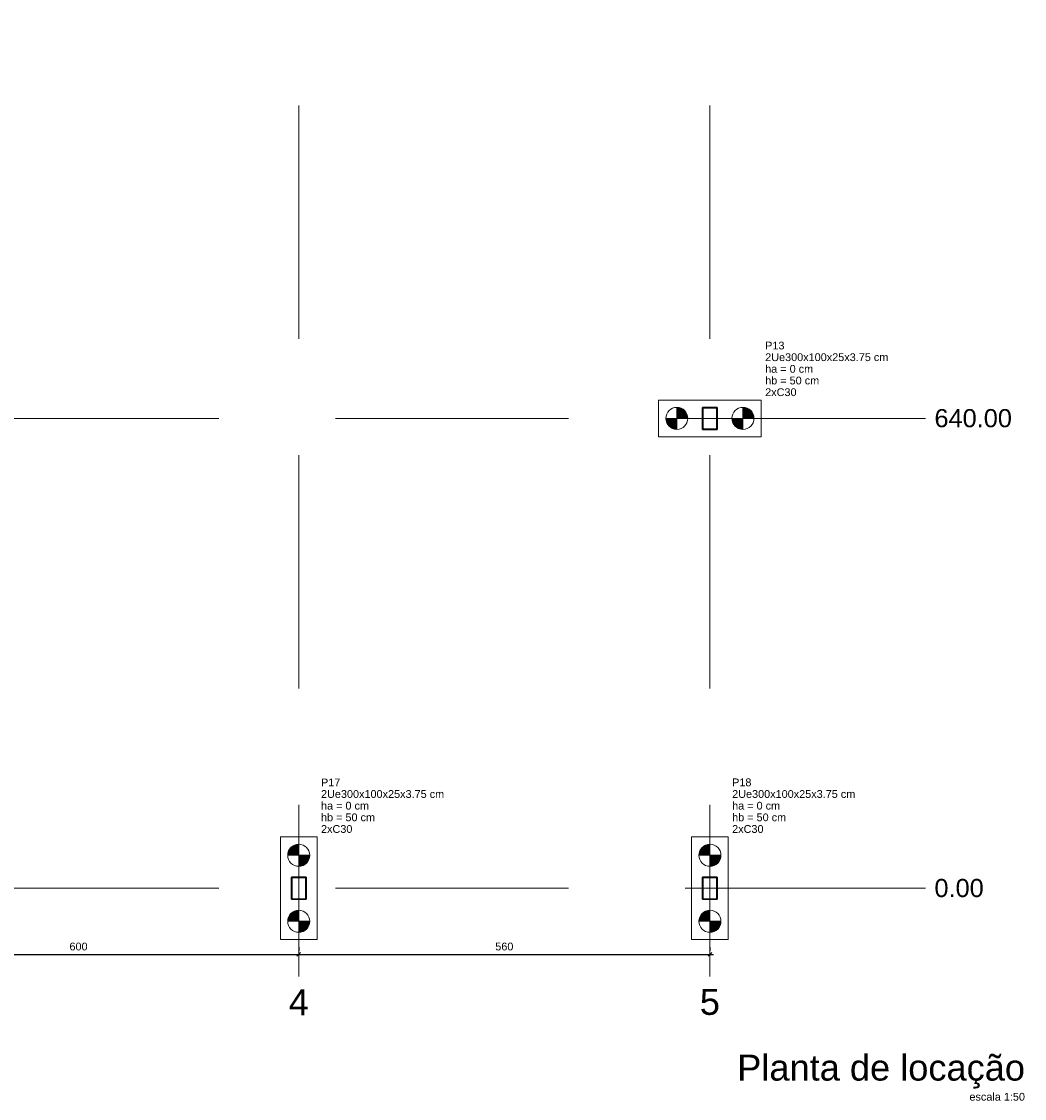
# Model space of a CAD drawing. Header units: millimetres. Extents: x 10789 to 19217, y 2620 to 5346.
# Tile 2 of 49: x 10820 to 10847, y 2895 to 2924. Entities that reach past the tile are written whole.
import ezdxf

# ---------------------------------------------------------------- set-up
doc = ezdxf.new("R2010")
doc.units = ezdxf.units.MM
doc.linetypes.add('DASHED2', pattern=[9.525, 6.35, -3.175])
doc.linetypes.add('DOT2', pattern=[3.175, 0, -3.175])
for name, color, linetype, lineweight in [('LC-Cotas', 4, 'Continuous', 5), ('LC-Eixos', 5, 'DASHED2', 5), ('LC-Estacas dos blocos', 252, 'Continuous', 5), ('LC-Hachuras dos pilares', 8, 'Continuous', 5), ('LC-Seção das fundações', 7, 'Continuous', 5), ('LC-Seção dos pilares', 4, 'Continuous', 30), ('LC-Textos', 7, 'Continuous', 20)]:
    doc.layers.add(name, color=color, linetype=linetype, lineweight=lineweight)
doc.styles.add('Arial', font='arial.ttf')
doc.styles.get("Standard").update_dxf_attribs({"font": 'arial.ttf'})
doc.dimstyles.new('UM_50.000000', dxfattribs={"dimtxt": 0.18, "dimasz": 0.2, "dimexe": 0.2, "dimexo": 0.5, "dimgap": 0, "dimtad": 1, "dimtih": 1, "dimtoh": 1, "dimlfac": 50, "dimzin": 0, "dimdsep": 46, "dimtxsty": 'Standard', "dimcen": 0.09, "dimdle": 0.2, "dimclrd": 256, "dimclre": 256, "dimclrt": 7, "dimazin": 0, "dimtfac": 1, "dimtofl": 0, "dimtmove": 0, "dimatfit": 3, "dimfxl": 1, "dimtolj": 1, "dimtzin": 0, "dimarcsym": 0})
pattern_1 = [(135, (10792.42775, 2900.38344), (-0.08838835, -0.08838835), [])]

# ---------------------------------------------------------------- blocks, each defined once
blk = doc.blocks.new('_Oblique')
at = {"color": 0, "linetype": 'ByBlock', "lineweight": -2}
blk.add_line((-0.5, -0.5), (0.5, 0.5), dxfattribs=at)
blk = doc.blocks.new('*D322')
at = {"layer": 'Defpoints', "color": 0, "transparency": 16777216}
for p in [(10815.628, 2898.583), (10827.628, 2898.583), (10827.628, 2898.583)]:
    blk.add_point(p, dxfattribs=at)
at = {"layer": 'LC-Cotas', "lineweight": -2, "transparency": 16777216}
for p, q in [((10815.628, 2898.783), (10815.628, 2898.683)), ((10827.628, 2898.783), (10827.628, 2898.683)), ((10815.528, 2898.583), (10827.728, 2898.583))]:
    blk.add_line(p, q, dxfattribs=at)
at = {"layer": 'LC-Cotas', "lineweight": -2, "transparency": 16777216, "xscale": 0.1, "yscale": 0.1, "zscale": 0.1, "rotation": 180}
blk.add_blockref('_Oblique', (10815.628, 2898.583), dxfattribs=at)
at = {"layer": 'LC-Cotas', "lineweight": -2, "transparency": 16777216, "xscale": 0.1, "yscale": 0.1, "zscale": 0.1}
blk.add_blockref('_Oblique', (10827.628, 2898.583), dxfattribs=at)
at = {"layer": 'LC-Cotas', "transparency": 16777216, "insert": (10821.628, 2898.795), "char_height": 0.2118, "attachment_point": 5, "rotation": 0.0057, "style": 'Arial'}
blk.add_mtext('\\A1;600', dxfattribs=at)
blk = doc.blocks.new('*D323')
at = {"layer": 'Defpoints', "color": 0, "transparency": 16777216}
for p in [(10827.628, 2898.583), (10838.828, 2898.583), (10838.828, 2898.583)]:
    blk.add_point(p, dxfattribs=at)
at = {"layer": 'LC-Cotas', "lineweight": -2, "transparency": 16777216}
for p, q in [((10827.628, 2898.783), (10827.628, 2898.683)), ((10838.828, 2898.783), (10838.828, 2898.683)), ((10827.528, 2898.583), (10838.928, 2898.583))]:
    blk.add_line(p, q, dxfattribs=at)
at = {"layer": 'LC-Cotas', "lineweight": -2, "transparency": 16777216, "xscale": 0.1, "yscale": 0.1, "zscale": 0.1, "rotation": 180}
blk.add_blockref('_Oblique', (10827.628, 2898.583), dxfattribs=at)
at = {"layer": 'LC-Cotas', "lineweight": -2, "transparency": 16777216, "xscale": 0.1, "yscale": 0.1, "zscale": 0.1}
blk.add_blockref('_Oblique', (10838.828, 2898.583), dxfattribs=at)
at = {"layer": 'LC-Cotas', "transparency": 16777216, "insert": (10833.228, 2898.795), "char_height": 0.2118, "attachment_point": 5, "rotation": 0.0057, "style": 'Arial'}
blk.add_mtext('\\A1;560', dxfattribs=at)

msp = doc.modelspace()

# ---------------------------------------------------------------- hatches: boundary and pattern name
at = {"layer": 'LC-Estacas dos blocos', "linetype": 'Continuous'}
for points in [[(10838.21753, 2913.26109), (10838.18756, 2913.33344), (10838.13989, 2913.39558), (10838.07775, 2913.44325), (10838.0054, 2913.47322), (10837.92775, 2913.48344), (10837.92775, 2913.18344), (10838.22775, 2913.18344), (10838.21753, 2913.26109)], [(10840.01753, 2913.26109), (10839.98756, 2913.33344), (10839.93989, 2913.39558), (10839.87775, 2913.44325), (10839.8054, 2913.47322), (10839.72775, 2913.48344), (10839.72775, 2913.18344), (10840.02775, 2913.18344), (10840.01753, 2913.26109)], [(10837.85011, 2912.89367), (10837.92775, 2912.88344), (10837.92775, 2913.18344), (10837.62775, 2913.18344), (10837.63798, 2913.1058), (10837.66795, 2913.03344), (10837.71562, 2912.97131), (10837.77775, 2912.92364), (10837.85011, 2912.89367)], [(10839.65011, 2912.89367), (10839.72775, 2912.88344), (10839.72775, 2913.18344), (10839.42775, 2913.18344), (10839.43798, 2913.1058), (10839.46795, 2913.03344), (10839.51562, 2912.97131), (10839.57775, 2912.92364), (10839.65011, 2912.89367)], [(10827.32775, 2901.28344), (10827.62775, 2901.28344), (10827.62775, 2901.58344), (10827.55011, 2901.57322), (10827.47775, 2901.54325), (10827.41562, 2901.49558), (10827.36795, 2901.43344), (10827.33798, 2901.36109), (10827.32775, 2901.28344)], [(10838.52775, 2901.28344), (10838.82775, 2901.28344), (10838.82775, 2901.58344), (10838.75011, 2901.57322), (10838.67775, 2901.54325), (10838.61562, 2901.49558), (10838.56795, 2901.43344), (10838.53798, 2901.36109), (10838.52775, 2901.28344)], [(10827.83989, 2901.07131), (10827.88756, 2901.13344), (10827.91753, 2901.2058), (10827.92775, 2901.28344), (10827.62775, 2901.28344), (10827.62775, 2900.98344), (10827.7054, 2900.99367), (10827.77775, 2901.02364), (10827.83989, 2901.07131)], [(10839.03989, 2901.07131), (10839.08756, 2901.13344), (10839.11753, 2901.2058), (10839.12775, 2901.28344), (10838.82775, 2901.28344), (10838.82775, 2900.98344), (10838.9054, 2900.99367), (10838.97775, 2901.02364), (10839.03989, 2901.07131)], [(10827.32775, 2899.48344), (10827.62775, 2899.48344), (10827.62775, 2899.78344), (10827.55011, 2899.77322), (10827.47775, 2899.74325), (10827.41562, 2899.69558), (10827.36795, 2899.63344), (10827.33798, 2899.56109), (10827.32775, 2899.48344)], [(10838.52775, 2899.48344), (10838.82775, 2899.48344), (10838.82775, 2899.78344), (10838.75011, 2899.77322), (10838.67775, 2899.74325), (10838.61562, 2899.69558), (10838.56795, 2899.63344), (10838.53798, 2899.56109), (10838.52775, 2899.48344)], [(10827.83989, 2899.27131), (10827.88756, 2899.33344), (10827.91753, 2899.4058), (10827.92775, 2899.48344), (10827.62775, 2899.48344), (10827.62775, 2899.18344), (10827.7054, 2899.19367), (10827.77775, 2899.22364), (10827.83989, 2899.27131)], [(10839.03989, 2899.27131), (10839.08756, 2899.33344), (10839.11753, 2899.4058), (10839.12775, 2899.48344), (10838.82775, 2899.48344), (10838.82775, 2899.18344), (10838.9054, 2899.19367), (10838.97775, 2899.22364), (10839.03989, 2899.27131)]]:
    msp.add_hatch(color=256, dxfattribs=at).paths.add_polyline_path(points)
at = {"layer": 'LC-Hachuras dos pilares', "linetype": 'Continuous'}
h = msp.add_hatch(dxfattribs=at)
h.set_pattern_fill('ANSI31', color=256, angle=90, style=0)
h.set_pattern_definition(pattern_1)
h.paths.add_polyline_path([(10839.02025, 2913.48344), (10839.02143, 2913.48335), (10839.02257, 2913.48308), (10839.02366, 2913.48263), (10839.02466, 2913.48201), (10839.02556, 2913.48125), (10839.02632, 2913.48035), (10839.02694, 2913.47935), (10839.02739, 2913.47826), (10839.02766, 2913.47712), (10839.02775, 2913.47594), (10839.02775, 2912.89094), (10839.02766, 2912.88977), (10839.02739, 2912.88863), (10839.02694, 2912.88754), (10839.02632, 2912.88653), (10839.02556, 2912.88564), (10839.02466, 2912.88488), (10839.02366, 2912.88426), (10839.02257, 2912.88381), (10839.02143, 2912.88354), (10839.02025, 2912.88344), (10838.63525, 2912.88344), (10838.63408, 2912.88354), (10838.63294, 2912.88381), (10838.63185, 2912.88426), (10838.63085, 2912.88488), (10838.62995, 2912.88564), (10838.62919, 2912.88653), (10838.62857, 2912.88754), (10838.62812, 2912.88863), (10838.62785, 2912.88977), (10838.62775, 2912.89094), (10838.62775, 2913.47594), (10838.62785, 2913.47712), (10838.62812, 2913.47826), (10838.62857, 2913.47935), (10838.62919, 2913.48035), (10838.62995, 2913.48125), (10838.63085, 2913.48201), (10838.63185, 2913.48263), (10838.63294, 2913.48308), (10838.63408, 2913.48335), (10838.63525, 2913.48344), (10839.02025, 2913.48344)])
h.paths.add_polyline_path([(10839.01275, 2913.47594), (10839.01393, 2913.47585), (10839.01507, 2913.47558), (10839.01616, 2913.47513), (10839.01716, 2913.47451), (10839.01806, 2913.47375), (10839.01882, 2913.47285), (10839.01944, 2913.47185), (10839.01989, 2913.47076), (10839.02016, 2913.46962), (10839.02025, 2913.46844), (10839.02025, 2912.89844), (10839.02016, 2912.89727), (10839.01989, 2912.89613), (10839.01944, 2912.89504), (10839.01882, 2912.89403), (10839.01806, 2912.89314), (10839.01716, 2912.89238), (10839.01616, 2912.89176), (10839.01507, 2912.89131), (10839.01393, 2912.89104), (10839.01275, 2912.89094), (10838.64275, 2912.89094), (10838.64158, 2912.89104), (10838.64044, 2912.89131), (10838.63935, 2912.89176), (10838.63835, 2912.89238), (10838.63745, 2912.89314), (10838.63669, 2912.89403), (10838.63607, 2912.89504), (10838.63562, 2912.89613), (10838.63535, 2912.89727), (10838.63525, 2912.89844), (10838.63525, 2913.46844), (10838.63535, 2913.46962), (10838.63562, 2913.47076), (10838.63607, 2913.47185), (10838.63669, 2913.47285), (10838.63745, 2913.47375), (10838.63835, 2913.47451), (10838.63935, 2913.47513), (10838.64044, 2913.47558), (10838.64158, 2913.47585), (10838.64275, 2913.47594), (10839.01275, 2913.47594)], flags=0)
h = msp.add_hatch(dxfattribs=at)
h.set_pattern_fill('ANSI31', color=256, angle=90, style=0)
h.set_pattern_definition(pattern_1)
h.paths.add_polyline_path([(10827.82025, 2900.68344), (10827.82143, 2900.68335), (10827.82257, 2900.68308), (10827.82366, 2900.68263), (10827.82466, 2900.68201), (10827.82556, 2900.68125), (10827.82632, 2900.68035), (10827.82694, 2900.67935), (10827.82739, 2900.67826), (10827.82766, 2900.67712), (10827.82775, 2900.67594), (10827.82775, 2900.09094), (10827.82766, 2900.08977), (10827.82739, 2900.08863), (10827.82694, 2900.08754), (10827.82632, 2900.08653), (10827.82556, 2900.08564), (10827.82466, 2900.08488), (10827.82366, 2900.08426), (10827.82257, 2900.08381), (10827.82143, 2900.08354), (10827.82025, 2900.08344), (10827.43525, 2900.08344), (10827.43408, 2900.08354), (10827.43294, 2900.08381), (10827.43185, 2900.08426), (10827.43085, 2900.08488), (10827.42995, 2900.08564), (10827.42919, 2900.08653), (10827.42857, 2900.08754), (10827.42812, 2900.08863), (10827.42785, 2900.08977), (10827.42775, 2900.09094), (10827.42775, 2900.67594), (10827.42785, 2900.67712), (10827.42812, 2900.67826), (10827.42857, 2900.67935), (10827.42919, 2900.68035), (10827.42995, 2900.68125), (10827.43085, 2900.68201), (10827.43185, 2900.68263), (10827.43294, 2900.68308), (10827.43408, 2900.68335), (10827.43525, 2900.68344), (10827.82025, 2900.68344)])
h.paths.add_polyline_path([(10827.81275, 2900.67594), (10827.81393, 2900.67585), (10827.81507, 2900.67558), (10827.81616, 2900.67513), (10827.81716, 2900.67451), (10827.81806, 2900.67375), (10827.81882, 2900.67285), (10827.81944, 2900.67185), (10827.81989, 2900.67076), (10827.82016, 2900.66962), (10827.82025, 2900.66844), (10827.82025, 2900.09844), (10827.82016, 2900.09727), (10827.81989, 2900.09613), (10827.81944, 2900.09504), (10827.81882, 2900.09403), (10827.81806, 2900.09314), (10827.81716, 2900.09238), (10827.81616, 2900.09176), (10827.81507, 2900.09131), (10827.81393, 2900.09104), (10827.81275, 2900.09094), (10827.44275, 2900.09094), (10827.44158, 2900.09104), (10827.44044, 2900.09131), (10827.43935, 2900.09176), (10827.43835, 2900.09238), (10827.43745, 2900.09314), (10827.43669, 2900.09403), (10827.43607, 2900.09504), (10827.43562, 2900.09613), (10827.43535, 2900.09727), (10827.43525, 2900.09844), (10827.43525, 2900.66844), (10827.43535, 2900.66962), (10827.43562, 2900.67076), (10827.43607, 2900.67185), (10827.43669, 2900.67285), (10827.43745, 2900.67375), (10827.43835, 2900.67451), (10827.43935, 2900.67513), (10827.44044, 2900.67558), (10827.44158, 2900.67585), (10827.44275, 2900.67594), (10827.81275, 2900.67594)], flags=0)
h = msp.add_hatch(dxfattribs=at)
h.set_pattern_fill('ANSI31', color=256, angle=90, style=0)
h.set_pattern_definition(pattern_1)
h.paths.add_polyline_path([(10839.02025, 2900.68344), (10839.02143, 2900.68335), (10839.02257, 2900.68308), (10839.02366, 2900.68263), (10839.02466, 2900.68201), (10839.02556, 2900.68125), (10839.02632, 2900.68035), (10839.02694, 2900.67935), (10839.02739, 2900.67826), (10839.02766, 2900.67712), (10839.02775, 2900.67594), (10839.02775, 2900.09094), (10839.02766, 2900.08977), (10839.02739, 2900.08863), (10839.02694, 2900.08754), (10839.02632, 2900.08653), (10839.02556, 2900.08564), (10839.02466, 2900.08488), (10839.02366, 2900.08426), (10839.02257, 2900.08381), (10839.02143, 2900.08354), (10839.02025, 2900.08344), (10838.63525, 2900.08344), (10838.63408, 2900.08354), (10838.63294, 2900.08381), (10838.63185, 2900.08426), (10838.63085, 2900.08488), (10838.62995, 2900.08564), (10838.62919, 2900.08653), (10838.62857, 2900.08754), (10838.62812, 2900.08863), (10838.62785, 2900.08977), (10838.62775, 2900.09094), (10838.62775, 2900.67594), (10838.62785, 2900.67712), (10838.62812, 2900.67826), (10838.62857, 2900.67935), (10838.62919, 2900.68035), (10838.62995, 2900.68125), (10838.63085, 2900.68201), (10838.63185, 2900.68263), (10838.63294, 2900.68308), (10838.63408, 2900.68335), (10838.63525, 2900.68344), (10839.02025, 2900.68344)])
h.paths.add_polyline_path([(10839.01275, 2900.67594), (10839.01393, 2900.67585), (10839.01507, 2900.67558), (10839.01616, 2900.67513), (10839.01716, 2900.67451), (10839.01806, 2900.67375), (10839.01882, 2900.67285), (10839.01944, 2900.67185), (10839.01989, 2900.67076), (10839.02016, 2900.66962), (10839.02025, 2900.66844), (10839.02025, 2900.09844), (10839.02016, 2900.09727), (10839.01989, 2900.09613), (10839.01944, 2900.09504), (10839.01882, 2900.09403), (10839.01806, 2900.09314), (10839.01716, 2900.09238), (10839.01616, 2900.09176), (10839.01507, 2900.09131), (10839.01393, 2900.09104), (10839.01275, 2900.09094), (10838.64275, 2900.09094), (10838.64158, 2900.09104), (10838.64044, 2900.09131), (10838.63935, 2900.09176), (10838.63835, 2900.09238), (10838.63745, 2900.09314), (10838.63669, 2900.09403), (10838.63607, 2900.09504), (10838.63562, 2900.09613), (10838.63535, 2900.09727), (10838.63525, 2900.09844), (10838.63525, 2900.66844), (10838.63535, 2900.66962), (10838.63562, 2900.67076), (10838.63607, 2900.67185), (10838.63669, 2900.67285), (10838.63745, 2900.67375), (10838.63835, 2900.67451), (10838.63935, 2900.67513), (10838.64044, 2900.67558), (10838.64158, 2900.67585), (10838.64275, 2900.67594), (10839.01275, 2900.67594)], flags=0)

# ---------------------------------------------------------------- linework, layer by layer
at = {"layer": 'LC-Eixos'}
for p, q in [((10827.62775, 2950.27894), (10827.62775, 2898.48344)), ((10838.82775, 2950.27894), (10838.82775, 2898.48344)), ((10790.52775, 2913.18344), (10844.19778, 2913.18344)), ((10844.19778, 2913.18344), (10844.69778, 2913.18344)), ((10790.52775, 2900.38344), (10844.19778, 2900.38344)), ((10844.19778, 2900.38344), (10844.69778, 2900.38344)), ((10827.62775, 2897.98344), (10827.62775, 2898.48344)), ((10838.82775, 2897.98344), (10838.82775, 2898.48344))]:
    msp.add_line(p, q, dxfattribs=at)
at = {"layer": 'LC-Estacas dos blocos'}
for p, q in [((10837.92775, 2912.88344), (10837.92775, 2913.48344)), ((10839.72775, 2912.88344), (10839.72775, 2913.48344)), ((10837.62775, 2913.18344), (10838.22775, 2913.18344)), ((10839.42775, 2913.18344), (10840.02775, 2913.18344)), ((10827.62775, 2900.98344), (10827.62775, 2901.58344)), ((10838.82775, 2900.98344), (10838.82775, 2901.58344)), ((10827.92775, 2901.28344), (10827.32775, 2901.28344)), ((10839.12775, 2901.28344), (10838.52775, 2901.28344)), ((10827.62775, 2899.18344), (10827.62775, 2899.78344)), ((10838.82775, 2899.18344), (10838.82775, 2899.78344)), ((10827.92775, 2899.48344), (10827.32775, 2899.48344)), ((10839.12775, 2899.48344), (10838.52775, 2899.48344))]:
    msp.add_line(p, q, dxfattribs=at)
for centre in [(10837.92775, 2913.18344), (10839.72775, 2913.18344), (10827.62775, 2901.28344), (10838.82775, 2901.28344), (10827.62775, 2899.48344), (10838.82775, 2899.48344)]:
    msp.add_circle(centre, 0.3, dxfattribs=at)
at = {"layer": 'LC-Seção das fundações'}
for points in [[(10837.42775, 2913.68344), (10837.42775, 2912.68344), (10840.22775, 2912.68344), (10840.22775, 2913.68344), (10837.42775, 2913.68344)], [(10827.12775, 2898.98344), (10828.12775, 2898.98344), (10828.12775, 2901.78344), (10827.12775, 2901.78344), (10827.12775, 2898.98344)], [(10838.32775, 2898.98344), (10839.32775, 2898.98344), (10839.32775, 2901.78344), (10838.32775, 2901.78344), (10838.32775, 2898.98344)]]:
    msp.add_lwpolyline(points, close=True, dxfattribs=at)
at = {"layer": 'LC-Seção dos pilares'}
for points in [[(10839.02025, 2913.48344), (10839.02143, 2913.48335), (10839.02257, 2913.48308), (10839.02366, 2913.48263), (10839.02466, 2913.48201), (10839.02556, 2913.48125), (10839.02632, 2913.48035), (10839.02694, 2913.47935), (10839.02739, 2913.47826), (10839.02766, 2913.47712), (10839.02775, 2913.47594), (10839.02775, 2912.89094), (10839.02766, 2912.88977), (10839.02739, 2912.88863), (10839.02694, 2912.88754), (10839.02632, 2912.88653), (10839.02556, 2912.88564), (10839.02466, 2912.88488), (10839.02366, 2912.88426), (10839.02257, 2912.88381), (10839.02143, 2912.88354), (10839.02025, 2912.88344), (10838.63525, 2912.88344), (10838.63408, 2912.88354), (10838.63294, 2912.88381), (10838.63185, 2912.88426), (10838.63085, 2912.88488), (10838.62995, 2912.88564), (10838.62919, 2912.88653), (10838.62857, 2912.88754), (10838.62812, 2912.88863), (10838.62785, 2912.88977), (10838.62775, 2912.89094), (10838.62775, 2913.47594), (10838.62785, 2913.47712), (10838.62812, 2913.47826), (10838.62857, 2913.47935), (10838.62919, 2913.48035), (10838.62995, 2913.48125), (10838.63085, 2913.48201), (10838.63185, 2913.48263), (10838.63294, 2913.48308), (10838.63408, 2913.48335), (10838.63525, 2913.48344), (10839.02025, 2913.48344)], [(10839.01275, 2913.47594), (10839.01393, 2913.47585), (10839.01507, 2913.47558), (10839.01616, 2913.47513), (10839.01716, 2913.47451), (10839.01806, 2913.47375), (10839.01882, 2913.47285), (10839.01944, 2913.47185), (10839.01989, 2913.47076), (10839.02016, 2913.46962), (10839.02025, 2913.46844), (10839.02025, 2912.89844), (10839.02016, 2912.89727), (10839.01989, 2912.89613), (10839.01944, 2912.89504), (10839.01882, 2912.89403), (10839.01806, 2912.89314), (10839.01716, 2912.89238), (10839.01616, 2912.89176), (10839.01507, 2912.89131), (10839.01393, 2912.89104), (10839.01275, 2912.89094), (10838.64275, 2912.89094), (10838.64158, 2912.89104), (10838.64044, 2912.89131), (10838.63935, 2912.89176), (10838.63835, 2912.89238), (10838.63745, 2912.89314), (10838.63669, 2912.89403), (10838.63607, 2912.89504), (10838.63562, 2912.89613), (10838.63535, 2912.89727), (10838.63525, 2912.89844), (10838.63525, 2913.46844), (10838.63535, 2913.46962), (10838.63562, 2913.47076), (10838.63607, 2913.47185), (10838.63669, 2913.47285), (10838.63745, 2913.47375), (10838.63835, 2913.47451), (10838.63935, 2913.47513), (10838.64044, 2913.47558), (10838.64158, 2913.47585), (10838.64275, 2913.47594), (10839.01275, 2913.47594)], [(10827.82025, 2900.68344), (10827.82143, 2900.68335), (10827.82257, 2900.68308), (10827.82366, 2900.68263), (10827.82466, 2900.68201), (10827.82556, 2900.68125), (10827.82632, 2900.68035), (10827.82694, 2900.67935), (10827.82739, 2900.67826), (10827.82766, 2900.67712), (10827.82775, 2900.67594), (10827.82775, 2900.09094), (10827.82766, 2900.08977), (10827.82739, 2900.08863), (10827.82694, 2900.08754), (10827.82632, 2900.08653), (10827.82556, 2900.08564), (10827.82466, 2900.08488), (10827.82366, 2900.08426), (10827.82257, 2900.08381), (10827.82143, 2900.08354), (10827.82025, 2900.08344), (10827.43525, 2900.08344), (10827.43408, 2900.08354), (10827.43294, 2900.08381), (10827.43185, 2900.08426), (10827.43085, 2900.08488), (10827.42995, 2900.08564), (10827.42919, 2900.08653), (10827.42857, 2900.08754), (10827.42812, 2900.08863), (10827.42785, 2900.08977), (10827.42775, 2900.09094), (10827.42775, 2900.67594), (10827.42785, 2900.67712), (10827.42812, 2900.67826), (10827.42857, 2900.67935), (10827.42919, 2900.68035), (10827.42995, 2900.68125), (10827.43085, 2900.68201), (10827.43185, 2900.68263), (10827.43294, 2900.68308), (10827.43408, 2900.68335), (10827.43525, 2900.68344), (10827.82025, 2900.68344)], [(10827.81275, 2900.67594), (10827.81393, 2900.67585), (10827.81507, 2900.67558), (10827.81616, 2900.67513), (10827.81716, 2900.67451), (10827.81806, 2900.67375), (10827.81882, 2900.67285), (10827.81944, 2900.67185), (10827.81989, 2900.67076), (10827.82016, 2900.66962), (10827.82025, 2900.66844), (10827.82025, 2900.09844), (10827.82016, 2900.09727), (10827.81989, 2900.09613), (10827.81944, 2900.09504), (10827.81882, 2900.09403), (10827.81806, 2900.09314), (10827.81716, 2900.09238), (10827.81616, 2900.09176), (10827.81507, 2900.09131), (10827.81393, 2900.09104), (10827.81275, 2900.09094), (10827.44275, 2900.09094), (10827.44158, 2900.09104), (10827.44044, 2900.09131), (10827.43935, 2900.09176), (10827.43835, 2900.09238), (10827.43745, 2900.09314), (10827.43669, 2900.09403), (10827.43607, 2900.09504), (10827.43562, 2900.09613), (10827.43535, 2900.09727), (10827.43525, 2900.09844), (10827.43525, 2900.66844), (10827.43535, 2900.66962), (10827.43562, 2900.67076), (10827.43607, 2900.67185), (10827.43669, 2900.67285), (10827.43745, 2900.67375), (10827.43835, 2900.67451), (10827.43935, 2900.67513), (10827.44044, 2900.67558), (10827.44158, 2900.67585), (10827.44275, 2900.67594), (10827.81275, 2900.67594)], [(10839.02025, 2900.68344), (10839.02143, 2900.68335), (10839.02257, 2900.68308), (10839.02366, 2900.68263), (10839.02466, 2900.68201), (10839.02556, 2900.68125), (10839.02632, 2900.68035), (10839.02694, 2900.67935), (10839.02739, 2900.67826), (10839.02766, 2900.67712), (10839.02775, 2900.67594), (10839.02775, 2900.09094), (10839.02766, 2900.08977), (10839.02739, 2900.08863), (10839.02694, 2900.08754), (10839.02632, 2900.08653), (10839.02556, 2900.08564), (10839.02466, 2900.08488), (10839.02366, 2900.08426), (10839.02257, 2900.08381), (10839.02143, 2900.08354), (10839.02025, 2900.08344), (10838.63525, 2900.08344), (10838.63408, 2900.08354), (10838.63294, 2900.08381), (10838.63185, 2900.08426), (10838.63085, 2900.08488), (10838.62995, 2900.08564), (10838.62919, 2900.08653), (10838.62857, 2900.08754), (10838.62812, 2900.08863), (10838.62785, 2900.08977), (10838.62775, 2900.09094), (10838.62775, 2900.67594), (10838.62785, 2900.67712), (10838.62812, 2900.67826), (10838.62857, 2900.67935), (10838.62919, 2900.68035), (10838.62995, 2900.68125), (10838.63085, 2900.68201), (10838.63185, 2900.68263), (10838.63294, 2900.68308), (10838.63408, 2900.68335), (10838.63525, 2900.68344), (10839.02025, 2900.68344)], [(10839.01275, 2900.67594), (10839.01393, 2900.67585), (10839.01507, 2900.67558), (10839.01616, 2900.67513), (10839.01716, 2900.67451), (10839.01806, 2900.67375), (10839.01882, 2900.67285), (10839.01944, 2900.67185), (10839.01989, 2900.67076), (10839.02016, 2900.66962), (10839.02025, 2900.66844), (10839.02025, 2900.09844), (10839.02016, 2900.09727), (10839.01989, 2900.09613), (10839.01944, 2900.09504), (10839.01882, 2900.09403), (10839.01806, 2900.09314), (10839.01716, 2900.09238), (10839.01616, 2900.09176), (10839.01507, 2900.09131), (10839.01393, 2900.09104), (10839.01275, 2900.09094), (10838.64275, 2900.09094), (10838.64158, 2900.09104), (10838.64044, 2900.09131), (10838.63935, 2900.09176), (10838.63835, 2900.09238), (10838.63745, 2900.09314), (10838.63669, 2900.09403), (10838.63607, 2900.09504), (10838.63562, 2900.09613), (10838.63535, 2900.09727), (10838.63525, 2900.09844), (10838.63525, 2900.66844), (10838.63535, 2900.66962), (10838.63562, 2900.67076), (10838.63607, 2900.67185), (10838.63669, 2900.67285), (10838.63745, 2900.67375), (10838.63835, 2900.67451), (10838.63935, 2900.67513), (10838.64044, 2900.67558), (10838.64158, 2900.67585), (10838.64275, 2900.67594), (10839.01275, 2900.67594)]]:
    msp.add_lwpolyline(points, close=True, dxfattribs=at)
at = {"layer": 'LC-Seção dos pilares', "linetype": 'DOT2', "ltscale": 0.05}
for points in [[(10838.62775, 2912.88344), (10839.02775, 2912.88344), (10839.02775, 2913.48344), (10838.62775, 2913.48344), (10838.62775, 2912.88344)], [(10827.42775, 2900.08344), (10827.82775, 2900.08344), (10827.82775, 2900.68344), (10827.42775, 2900.68344), (10827.42775, 2900.08344)], [(10838.62775, 2900.08344), (10839.02775, 2900.08344), (10839.02775, 2900.68344), (10838.62775, 2900.68344), (10838.62775, 2900.08344)]]:
    msp.add_lwpolyline(points, close=True, dxfattribs=at)

# ---------------------------------------------------------------- texts
at = {"layer": 'LC-Textos', "linetype": 'Continuous', "line_spacing_factor": 0.798, "style": 'Arial'}
for s, insert, char_height, width, attachment_point in [('P13', (10840.33365, 2915.06014), 0.2118, 1.0704393, 7), ('2Ue300x100x25x3.75 cm', (10840.33365, 2914.74244), 0.2118, 6.8068207, 7), ('ha = 0 cm', (10840.33365, 2914.42474), 0.2118, 2.6599683, 7), ('hb = 50 cm', (10840.33365, 2914.10704), 0.2118, 2.9942973, 7), ('2xC30', (10840.33365, 2913.78934), 0.2118, 1.7332318, 7), ('640.00', (10844.94488, 2912.93634), 0.4942, 4.2340533, 7), ('P17', (10828.23365, 2903.16014), 0.2118, 1.0704393, 7), ('P18', (10839.43365, 2903.16014), 0.2118, 1.0704393, 7), ('2Ue300x100x25x3.75 cm', (10828.23365, 2902.84244), 0.2118, 6.8068207, 7), ('2Ue300x100x25x3.75 cm', (10839.43365, 2902.84244), 0.2118, 6.8068207, 7), ('ha = 0 cm', (10828.23365, 2902.52474), 0.2118, 2.6599683, 7), ('ha = 0 cm', (10839.43365, 2902.52474), 0.2118, 2.6599683, 7), ('hb = 50 cm', (10828.23365, 2902.20704), 0.2118, 2.9942973, 7), ('hb = 50 cm', (10839.43365, 2902.20704), 0.2118, 2.9942973, 7), ('2xC30', (10828.23365, 2901.88934), 0.2118, 1.7332318, 7), ('2xC30', (10839.43365, 2901.88934), 0.2118, 1.7332318, 7), ('0.00', (10844.94488, 2900.13634), 0.4942, 2.6942747, 7), ('4', (10827.62775, 2896.92444), 0.706, 1.0998419, 8), ('5', (10838.82775, 2896.92444), 0.706, 1.0998419, 8)]:
    msp.add_mtext(s, dxfattribs=dict(at, insert=insert, char_height=char_height, width=width, attachment_point=attachment_point))
at = {"layer": 'LC-Textos', "attachment_point": 9, "line_spacing_factor": 0.798, "style": 'Arial'}
for s, insert, char_height, width in [('Planta de locação', (10847.41175, 2894.92644), 0.706, 15.7019162), ('escala 1:50', (10847.41155, 2894.59464), 0.2118, 3.0647536)]:
    msp.add_mtext(s, dxfattribs=dict(at, insert=insert, char_height=char_height, width=width))

# ---------------------------------------------------------------- dimensions: what is measured, and where the dimension line sits
at = {"layer": 'LC-Cotas'}
for base, p1, p2, picture, middle in [((10827.62775, 2898.58344), (10815.62775, 2898.58344), (10827.62775, 2898.58344), '*D322', (10821.62775, 2898.79524)), ((10838.82775, 2898.58344), (10827.62775, 2898.58344), (10838.82775, 2898.58344), '*D323', (10833.22775, 2898.79524))]:
    dim = msp.add_linear_dim(base=base, p1=p1, p2=p2, dimstyle='UM_50.000000', override={"dimtxt": 0.2118, "dimasz": 0.1, "dimexe": 0.1, "dimexo": 0.2, "dimtad": 1, "dimtih": 0, "dimtoh": 0, "dimdec": 1, "dimlfac": 50, "dimzin": 8, "dimtxsty": 'Arial', "dimblk": 'Oblique', "dimblk1": 'Oblique', "dimblk2": 'Oblique', "dimsah": 1, "dimdle": 0.1, "dimse1": 0, "dimse2": 0, "dimclrt": 256, "dimadec": 1, "dimazin": 3, "dimtmove": 2, "dimldrblk": 'Oblique'}, dxfattribs=at)
    dim.commit()
    dim.dimension.update_dxf_attribs({"geometry": picture, "text_midpoint": middle, "dimtype": 160, "text_rotation": 0.00573})

doc.saveas('drawing.dxf')
